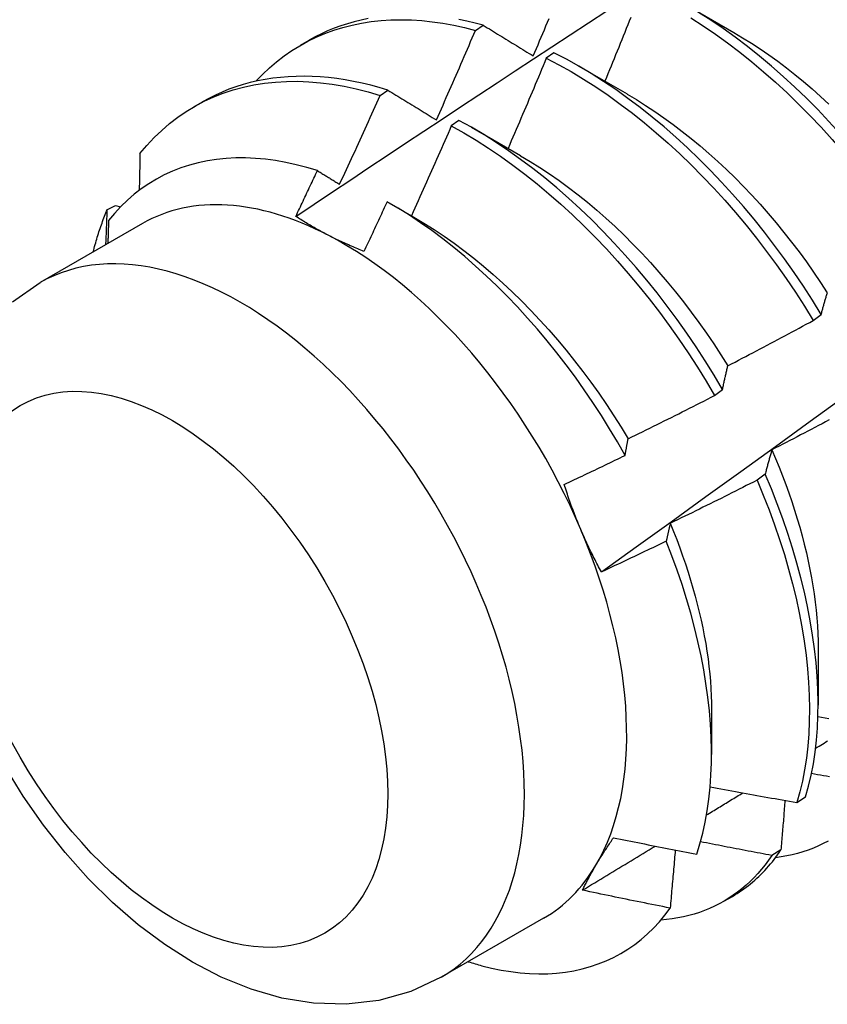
# Model space of a CAD drawing. Header units: inches. Extents: x 16 to 140, y 11 to 92.
# Tile 42 of 54: x 126.294 to 126.557, y 47.331 to 47.652. Entities that reach past the tile are written whole.
import ezdxf

# ---------------------------------------------------------------- set-up
doc = ezdxf.new("R2010")
doc.units = ezdxf.units.IN
doc.header["$MEASUREMENT"] = 0
doc.layers.add('Visible Edges(ANSI)', color=7, linetype='Continuous', lineweight=25)
doc.layers.add('Visible Tangent Edges(ANSI)', color=7, linetype='Continuous', lineweight=25)

msp = doc.modelspace()

# ---------------------------------------------------------------- linework, layer by layer
at = {"layer": 'Visible Edges(ANSI)'}
for p, q in [((126.51095, 47.65752), (126.52696, 47.6483)), ((126.44268, 47.64895), (126.44519, 47.65065)), ((126.38557, 47.64411), (126.38838, 47.64573)), ((126.4683, 47.64166), (126.4658, 47.63988)), ((126.47615, 47.63743), (126.49217, 47.62821)), ((126.41161, 47.62775), (126.41412, 47.62947)), ((126.35077, 47.62402), (126.35358, 47.62564)), ((126.4373, 47.61959), (126.4348, 47.6178)), ((126.44135, 47.61734), (126.45737, 47.60812)), ((126.32256, 47.59051), (126.32526, 47.59186)), ((126.32526, 47.59186), (126.32688, 47.59139)), ((126.41441, 47.59273), (126.42257, 47.58803)), ((126.33402, 47.58593), (126.30061, 47.56664)), ((126.55291, 47.55429), (126.55551, 47.55627)), ((126.52071, 47.5298), (126.52331, 47.53178)), ((126.53723, 47.50415), (126.53458, 47.50216)), ((126.55452, 47.4472), (126.55449, 47.42871)), ((126.51972, 47.42711), (126.5197, 47.41266)), ((126.54751, 47.39697), (126.5504, 47.39885)), ((126.54237, 47.38148), (126.53943, 47.37965)), ((126.52368, 47.36471), (126.5265, 47.36633)), ((126.46492, 47.35919), (126.43152, 47.33991))]:
    msp.add_line(p, q, dxfattribs=at)
at = {"layer": 'Visible Edges(ANSI)', "flags": 128}
for points in [[(126.37102, 47.63237), (126.37319, 47.63462), (126.37545, 47.63675), (126.37779, 47.63875), (126.38022, 47.64062), (126.38273, 47.64236), (126.38532, 47.64396), (126.38799, 47.64543), (126.39074, 47.64676), (126.39356, 47.64796), (126.39645, 47.64901), (126.3994, 47.64993), (126.40243, 47.6507), (126.40551, 47.65134), (126.40866, 47.65183), (126.41186, 47.65218), (126.41511, 47.65239), (126.41841, 47.65246), (126.42176, 47.65238), (126.42516, 47.65216), (126.42859, 47.6518), (126.43207, 47.6513), (126.43557, 47.65065), (126.43911, 47.64987), (126.44268, 47.64895)], [(126.38406, 47.58827), (126.39003, 47.59225), (126.39599, 47.59623), (126.40196, 47.60021), (126.40793, 47.60418), (126.41389, 47.60815), (126.41986, 47.61211), (126.42583, 47.61607), (126.4318, 47.62002), (126.43777, 47.62397), (126.44374, 47.62791), (126.44972, 47.63185), (126.45569, 47.63579), (126.46166, 47.63972), (126.46764, 47.64364), (126.47362, 47.64756), (126.47959, 47.65148), (126.48557, 47.65539)], [(126.40763, 47.65283), (126.40535, 47.65235), (126.40309, 47.65179), (126.40088, 47.65116), (126.3987, 47.65044), (126.39656, 47.64965), (126.39445, 47.64879), (126.39239, 47.64784), (126.39036, 47.64682), (126.38838, 47.64573)], [(126.44519, 47.65065), (126.44254, 47.65134), (126.43991, 47.65196), (126.43729, 47.65249)], [(126.46155, 47.64062), (126.46207, 47.64185), (126.46258, 47.64307), (126.4631, 47.64429), (126.46362, 47.64551), (126.46413, 47.64673), (126.46465, 47.64795), (126.46516, 47.64918), (126.46568, 47.6504), (126.46619, 47.65162), (126.4667, 47.65284)], [(126.49337, 47.65322), (126.49288, 47.65199), (126.49239, 47.65077), (126.4919, 47.64954), (126.4914, 47.64831), (126.49091, 47.64709), (126.49041, 47.64586), (126.48991, 47.64464), (126.48942, 47.64341), (126.48892, 47.64218), (126.48842, 47.64096), (126.48792, 47.63973), (126.48742, 47.63851), (126.48692, 47.63728), (126.48642, 47.63606), (126.48592, 47.63484), (126.48541, 47.63361), (126.48491, 47.63239)], [(126.51295, 47.65302), (126.51697, 47.65044), (126.52097, 47.64772), (126.52495, 47.64486), (126.5289, 47.64186), (126.53283, 47.63872), (126.53672, 47.63546), (126.54057, 47.63207), (126.54437, 47.62856), (126.54813, 47.62494), (126.55183, 47.6212), (126.55547, 47.61735), (126.55906, 47.6134), (126.56257, 47.60936), (126.56602, 47.60522), (126.56939, 47.60099), (126.57269, 47.59668), (126.5759, 47.5923), (126.57903, 47.58784), (126.58207, 47.58332), (126.58502, 47.57874)], [(126.58761, 47.58071), (126.58466, 47.58529), (126.58161, 47.58981), (126.57847, 47.59426), (126.57525, 47.59864), (126.57195, 47.60294), (126.56857, 47.60716), (126.56512, 47.61129), (126.5616, 47.61533), (126.55801, 47.61927), (126.55436, 47.62311), (126.55065, 47.62684), (126.54689, 47.63046), (126.54309, 47.63396), (126.53923, 47.63734), (126.53534, 47.64059), (126.53142, 47.64371), (126.52746, 47.6467), (126.52348, 47.64956), (126.51947, 47.65227), (126.51545, 47.65483)], [(126.44519, 47.65065), (126.44586, 47.65024), (126.44653, 47.64983), (126.44721, 47.64942), (126.44788, 47.649), (126.44856, 47.64859), (126.44923, 47.64817), (126.44991, 47.64776), (126.45059, 47.64734), (126.45127, 47.64693), (126.45195, 47.64651), (126.45263, 47.64609), (126.45331, 47.64568), (126.45399, 47.64526), (126.45467, 47.64484), (126.45536, 47.64442), (126.45604, 47.644), (126.45673, 47.64358), (126.45741, 47.64316), (126.4581, 47.64274), (126.45879, 47.64232), (126.45948, 47.64189), (126.46016, 47.64147), (126.46086, 47.64105), (126.46155, 47.64062)], [(126.48378, 47.4722), (126.49516, 47.4804), (126.50654, 47.4886), (126.5179, 47.4968), (126.52925, 47.505), (126.54059, 47.5132), (126.55192, 47.52139), (126.56324, 47.52959), (126.57454, 47.53778), (126.58584, 47.54598), (126.59713, 47.55417), (126.60841, 47.56236), (126.61968, 47.57055), (126.63094, 47.57874), (126.64219, 47.58692), (126.65343, 47.5951), (126.66466, 47.60328), (126.67588, 47.61146), (126.6871, 47.61964), (126.6983, 47.62781), (126.70949, 47.63598), (126.72068, 47.64414), (126.73185, 47.6523)], [(126.42994, 47.61974), (126.43048, 47.62095), (126.43102, 47.62217), (126.43156, 47.62338), (126.43209, 47.6246), (126.43263, 47.62581), (126.43317, 47.62703), (126.4337, 47.62824), (126.43424, 47.62946), (126.43477, 47.63067), (126.4353, 47.63189), (126.43584, 47.63311), (126.43637, 47.63432), (126.4369, 47.63554), (126.43743, 47.63676), (126.43796, 47.63797), (126.43848, 47.63919), (126.43901, 47.64041), (126.43954, 47.64163), (126.44006, 47.64285), (126.44059, 47.64407), (126.44111, 47.64529), (126.44163, 47.64651), (126.44215, 47.64773), (126.44268, 47.64895)], [(126.52697, 47.64829), (126.52985, 47.64658), (126.53273, 47.64479), (126.5356, 47.64291), (126.53846, 47.64094), (126.5413, 47.63888), (126.54413, 47.63675), (126.54694, 47.63454), (126.54973, 47.63225), (126.5525, 47.62988), (126.55525, 47.62744), (126.55796, 47.62494)], [(126.4658, 47.63988), (126.46529, 47.63865), (126.46477, 47.63742), (126.46426, 47.63619), (126.46375, 47.63496), (126.46323, 47.63374), (126.46272, 47.63251), (126.4622, 47.63128), (126.46169, 47.63005), (126.46117, 47.62883), (126.46065, 47.6276), (126.46013, 47.62637), (126.45961, 47.62515), (126.45909, 47.62392), (126.45857, 47.6227), (126.45805, 47.62147), (126.45753, 47.62024), (126.457, 47.61902), (126.45648, 47.61779), (126.45595, 47.61657), (126.45543, 47.61535), (126.4549, 47.61412), (126.45437, 47.6129), (126.45385, 47.61167), (126.45332, 47.61045)], [(126.4658, 47.63988), (126.46984, 47.63776), (126.47388, 47.6355), (126.47791, 47.63308), (126.48193, 47.63051), (126.48593, 47.62779), (126.48992, 47.62494), (126.49387, 47.62195), (126.4978, 47.61882), (126.50169, 47.61557), (126.50554, 47.61219), (126.50935, 47.60868), (126.51311, 47.60506), (126.51681, 47.60133), (126.52046, 47.59749), (126.52405, 47.59355), (126.52757, 47.58951), (126.53102, 47.58537), (126.5344, 47.58115), (126.5377, 47.57685), (126.54092, 47.57247), (126.54405, 47.56802), (126.5471, 47.5635), (126.55005, 47.55892), (126.55291, 47.55429)], [(126.55551, 47.55627), (126.55264, 47.56089), (126.54968, 47.56547), (126.54663, 47.56998), (126.54349, 47.57443), (126.54026, 47.5788), (126.53696, 47.5831), (126.53357, 47.58732), (126.53011, 47.59144), (126.52659, 47.59548), (126.523, 47.59941), (126.51934, 47.60324), (126.51563, 47.60697), (126.51187, 47.61058), (126.50806, 47.61407), (126.50421, 47.61744), (126.50031, 47.62069), (126.49638, 47.6238), (126.49243, 47.62679), (126.48844, 47.62963), (126.48444, 47.63233), (126.48042, 47.63489), (126.47638, 47.6373), (126.47234, 47.63955), (126.4683, 47.64166)], [(126.41412, 47.62947), (126.41129, 47.63031), (126.40849, 47.63106), (126.4057, 47.63173), (126.40292, 47.63232), (126.40017, 47.63281), (126.39744, 47.63322), (126.39473, 47.63355), (126.39204, 47.63378), (126.38938, 47.63393), (126.38675, 47.63399), (126.38415, 47.63396), (126.38157, 47.63384), (126.37903, 47.63364), (126.37652, 47.63334), (126.37405, 47.63296), (126.37161, 47.6325), (126.36921, 47.63194), (126.36685, 47.6313), (126.36453, 47.63057), (126.36225, 47.62975), (126.36002, 47.62885), (126.35783, 47.62787), (126.35568, 47.62679), (126.35358, 47.62564)], [(126.33321, 47.60874), (126.33546, 47.61142), (126.33782, 47.61396), (126.34029, 47.61634), (126.34287, 47.61856), (126.34555, 47.62062), (126.34833, 47.62253), (126.35121, 47.62427), (126.35419, 47.62584), (126.35726, 47.62725), (126.36041, 47.62849), (126.36365, 47.62956), (126.36697, 47.63046), (126.37037, 47.63118), (126.37384, 47.63174), (126.37738, 47.63212), (126.38098, 47.63232), (126.38464, 47.63236), (126.38836, 47.63222), (126.39213, 47.6319), (126.39595, 47.63141), (126.39981, 47.63075), (126.40371, 47.62992), (126.40764, 47.62892), (126.41161, 47.62775)], [(126.39835, 47.59873), (126.39891, 47.59993), (126.39947, 47.60114), (126.40003, 47.60235), (126.40059, 47.60355), (126.40115, 47.60476), (126.40171, 47.60597), (126.40227, 47.60717), (126.40282, 47.60838), (126.40338, 47.60959), (126.40393, 47.6108), (126.40449, 47.61201), (126.40504, 47.61322), (126.40559, 47.61443), (126.40614, 47.61564), (126.40669, 47.61685), (126.40724, 47.61806), (126.40779, 47.61927), (126.40834, 47.62048), (126.40889, 47.62169), (126.40943, 47.6229), (126.40998, 47.62411), (126.41052, 47.62533), (126.41106, 47.62654), (126.41161, 47.62775)], [(126.41412, 47.62947), (126.41477, 47.62907), (126.41542, 47.62867), (126.41607, 47.62827), (126.41672, 47.62787), (126.41737, 47.62747), (126.41803, 47.62707), (126.41868, 47.62666), (126.41934, 47.62626), (126.41999, 47.62586), (126.42065, 47.62545), (126.42131, 47.62505), (126.42197, 47.62464), (126.42263, 47.62424), (126.42329, 47.62383), (126.42395, 47.62343), (126.42461, 47.62302), (126.42527, 47.62261), (126.42594, 47.6222), (126.4266, 47.62179), (126.42727, 47.62138), (126.42793, 47.62097), (126.4286, 47.62056), (126.42927, 47.62015), (126.42994, 47.61974)], [(126.49215, 47.62818), (126.49518, 47.62638), (126.49819, 47.62449), (126.5012, 47.6225), (126.50419, 47.62043), (126.50717, 47.61826), (126.51013, 47.61601), (126.51307, 47.61367), (126.51599, 47.61125), (126.51888, 47.60875), (126.52175, 47.60618), (126.52458, 47.60353), (126.52738, 47.6008), (126.53014, 47.59801), (126.53287, 47.59514), (126.53555, 47.59221), (126.53819, 47.58922), (126.54078, 47.58616), (126.54333, 47.58304), (126.54582, 47.57987), (126.54826, 47.57665), (126.55065, 47.57338), (126.55298, 47.57006), (126.55525, 47.5667), (126.55747, 47.56331)], [(126.4348, 47.6178), (126.43427, 47.61658), (126.43373, 47.61535), (126.4332, 47.61413), (126.43266, 47.61291), (126.43212, 47.61168), (126.43158, 47.61046), (126.43105, 47.60924), (126.43051, 47.60801), (126.42997, 47.60679), (126.42942, 47.60557), (126.42888, 47.60435), (126.42834, 47.60313), (126.4278, 47.60191), (126.42725, 47.60069), (126.42671, 47.59947), (126.42616, 47.59824), (126.42561, 47.59702), (126.42506, 47.59581), (126.42452, 47.59459), (126.42397, 47.59337), (126.42342, 47.59215), (126.42287, 47.59093), (126.42231, 47.58971), (126.42176, 47.58849)], [(126.4348, 47.6178), (126.43884, 47.61554), (126.44287, 47.61313), (126.44689, 47.61057), (126.4509, 47.60787), (126.45488, 47.60502), (126.45884, 47.60204), (126.46277, 47.59892), (126.46666, 47.59567), (126.47051, 47.5923), (126.47432, 47.5888), (126.47809, 47.58519), (126.48179, 47.58146), (126.48545, 47.57763), (126.48904, 47.57369), (126.49256, 47.56966), (126.49602, 47.56553), (126.4994, 47.56131), (126.50271, 47.55702), (126.50593, 47.55264), (126.50907, 47.54819), (126.51212, 47.54368), (126.51508, 47.5391), (126.51794, 47.53447), (126.52071, 47.5298)], [(126.52331, 47.53178), (126.52054, 47.53645), (126.51767, 47.54108), (126.5147, 47.54565), (126.51165, 47.55016), (126.5085, 47.5546), (126.50527, 47.55897), (126.50196, 47.56326), (126.49857, 47.56747), (126.49511, 47.57159), (126.49158, 47.57562), (126.48798, 47.57955), (126.48433, 47.58338), (126.48061, 47.58709), (126.47685, 47.5907), (126.47303, 47.59418), (126.46918, 47.59755), (126.46528, 47.60079), (126.46135, 47.60389), (126.45739, 47.60687), (126.45341, 47.6097), (126.4494, 47.6124), (126.44538, 47.61494), (126.44134, 47.61734), (126.4373, 47.61959)], [(126.33321, 47.60874), (126.3332, 47.60825), (126.33319, 47.60775), (126.33318, 47.60725), (126.33317, 47.60675), (126.33316, 47.60626), (126.33315, 47.60576), (126.33314, 47.60526), (126.33313, 47.60476), (126.33312, 47.60426), (126.33311, 47.60376), (126.3331, 47.60327), (126.33309, 47.60277), (126.33308, 47.60227), (126.33307, 47.60177), (126.33306, 47.60127), (126.33305, 47.60077), (126.33304, 47.60027), (126.33303, 47.59977), (126.33302, 47.59927), (126.33301, 47.59877), (126.333, 47.59827), (126.33299, 47.59777), (126.33298, 47.59727), (126.33297, 47.59676)], [(126.45736, 47.60805), (126.46053, 47.60618), (126.46368, 47.60421), (126.46682, 47.60213), (126.46995, 47.59996), (126.47306, 47.59768), (126.47615, 47.59532), (126.47921, 47.59286), (126.48225, 47.59031), (126.48526, 47.58767), (126.48823, 47.58494), (126.49117, 47.58213), (126.49407, 47.57923), (126.49693, 47.57626), (126.49975, 47.57322), (126.50252, 47.5701), (126.50524, 47.56692), (126.50791, 47.56367), (126.51053, 47.56037), (126.51309, 47.55701), (126.5156, 47.55359), (126.51805, 47.55013), (126.52043, 47.54662), (126.52275, 47.54308), (126.52501, 47.53949)], [(126.3911, 47.6032), (126.38764, 47.60424), (126.38421, 47.60512), (126.38082, 47.60587), (126.37746, 47.60646), (126.37414, 47.6069), (126.37086, 47.60719), (126.36763, 47.60733), (126.36444, 47.60732), (126.3613, 47.60716), (126.35821, 47.60684), (126.35519, 47.60638), (126.35224, 47.60576), (126.34935, 47.60499), (126.34654, 47.60407), (126.3438, 47.603), (126.34114, 47.60179), (126.33856, 47.60043), (126.33607, 47.59892), (126.33365, 47.59727), (126.33133, 47.59547), (126.32909, 47.59353), (126.32694, 47.59146), (126.3249, 47.58924), (126.32296, 47.5869)], [(126.38406, 47.58827), (126.38436, 47.58889), (126.38465, 47.58951), (126.38495, 47.59013), (126.38524, 47.59076), (126.38554, 47.59138), (126.38583, 47.592), (126.38613, 47.59262), (126.38642, 47.59324), (126.38672, 47.59386), (126.38701, 47.59448), (126.3873, 47.59511), (126.3876, 47.59573), (126.38789, 47.59635), (126.38818, 47.59697), (126.38847, 47.59759), (126.38877, 47.59822), (126.38906, 47.59884), (126.38935, 47.59946), (126.38964, 47.60008), (126.38993, 47.60071), (126.39023, 47.60133), (126.39052, 47.60195), (126.39081, 47.60258), (126.3911, 47.6032)], [(126.3911, 47.6032), (126.3914, 47.60301), (126.3917, 47.60283), (126.392, 47.60264), (126.3923, 47.60246), (126.3926, 47.60227), (126.3929, 47.60209), (126.3932, 47.6019), (126.3935, 47.60172), (126.39381, 47.60153), (126.39411, 47.60135), (126.39441, 47.60116), (126.39471, 47.60097), (126.39501, 47.60079), (126.39532, 47.6006), (126.39562, 47.60041), (126.39592, 47.60023), (126.39622, 47.60004), (126.39653, 47.59985), (126.39683, 47.59967), (126.39713, 47.59948), (126.39744, 47.59929), (126.39774, 47.5991), (126.39805, 47.59892), (126.39835, 47.59873)], [(126.41384, 47.59305), (126.41352, 47.59238), (126.41321, 47.5917), (126.4129, 47.59102), (126.41259, 47.59034), (126.41228, 47.58966), (126.41197, 47.58899), (126.41165, 47.58831), (126.41134, 47.58763), (126.41103, 47.58696), (126.41071, 47.58628), (126.4104, 47.5856), (126.41009, 47.58492), (126.40977, 47.58425), (126.40946, 47.58357), (126.40914, 47.58289), (126.40883, 47.58222), (126.40851, 47.58154), (126.4082, 47.58086), (126.40788, 47.58019), (126.40757, 47.57951), (126.40725, 47.57884), (126.40694, 47.57816), (126.40662, 47.57748), (126.4063, 47.57681)], [(126.49151, 47.51026), (126.48902, 47.51463), (126.48644, 47.51896), (126.48377, 47.52324), (126.48102, 47.52746), (126.47818, 47.53163), (126.47527, 47.53574), (126.47227, 47.53978), (126.46921, 47.54374), (126.46609, 47.54761), (126.46291, 47.5514), (126.45967, 47.55509), (126.45637, 47.55869), (126.45302, 47.56219), (126.44963, 47.56559), (126.44618, 47.56888), (126.44269, 47.57206), (126.43917, 47.57513), (126.4356, 47.57809), (126.43201, 47.58092), (126.4284, 47.58361), (126.42478, 47.58618), (126.42114, 47.58861), (126.41749, 47.5909), (126.41384, 47.59305)], [(126.31794, 47.57665), (126.3181, 47.57726), (126.31826, 47.57786), (126.31842, 47.57847), (126.31859, 47.57907), (126.31876, 47.57966), (126.31893, 47.58026), (126.31911, 47.58085), (126.31929, 47.58144), (126.31947, 47.58203), (126.31965, 47.58262), (126.31984, 47.5832), (126.32003, 47.58378), (126.32023, 47.58435), (126.32042, 47.58493), (126.32062, 47.5855), (126.32083, 47.58607), (126.32103, 47.58663), (126.32124, 47.58719), (126.32145, 47.58775), (126.32167, 47.58831), (126.32189, 47.58886), (126.32211, 47.58941), (126.32233, 47.58996), (126.32256, 47.59051)], [(126.3221, 47.57905), (126.32212, 47.57953), (126.32214, 47.58001), (126.32216, 47.58049), (126.32218, 47.58097), (126.3222, 47.58144), (126.32222, 47.58192), (126.32224, 47.5824), (126.32226, 47.58288), (126.32228, 47.58336), (126.3223, 47.58384), (126.32232, 47.58431), (126.32234, 47.58479), (126.32236, 47.58527), (126.32237, 47.58575), (126.32239, 47.58622), (126.32241, 47.5867), (126.32243, 47.58718), (126.32245, 47.58765), (126.32247, 47.58813), (126.32249, 47.5886), (126.3225, 47.58908), (126.32252, 47.58956), (126.32254, 47.59003), (126.32256, 47.59051)], [(126.39457, 47.58212), (126.39411, 47.58237), (126.39364, 47.58261), (126.39318, 47.58285), (126.39272, 47.5831), (126.39227, 47.58335), (126.39181, 47.5836), (126.39136, 47.58385), (126.39091, 47.5841), (126.39047, 47.58435), (126.39002, 47.5846), (126.38958, 47.58486), (126.38914, 47.58511), (126.38871, 47.58537), (126.38827, 47.58563), (126.38784, 47.58588), (126.38741, 47.58615), (126.38698, 47.58641), (126.38656, 47.58667), (126.38614, 47.58693), (126.38572, 47.5872), (126.3853, 47.58747), (126.38489, 47.58773), (126.38447, 47.588), (126.38406, 47.58827)], [(126.32296, 47.5869), (126.32295, 47.58659), (126.32294, 47.58628), (126.32293, 47.58597), (126.32292, 47.58566), (126.32291, 47.58534), (126.3229, 47.58503), (126.32289, 47.58472), (126.32288, 47.58441), (126.32287, 47.5841), (126.32286, 47.58378), (126.32285, 47.58347), (126.32284, 47.58316), (126.32283, 47.58285), (126.32282, 47.58253), (126.32281, 47.58222), (126.3228, 47.58191), (126.32279, 47.5816), (126.32278, 47.58128), (126.32277, 47.58097), (126.32276, 47.58066), (126.32275, 47.58034), (126.32274, 47.58003), (126.32273, 47.57972), (126.32272, 47.5794)], [(126.42257, 47.58799), (126.42587, 47.58604), (126.42916, 47.58398), (126.43243, 47.58181), (126.43568, 47.57952), (126.43892, 47.57712), (126.44213, 47.57462), (126.44532, 47.57202), (126.44847, 47.56931), (126.4516, 47.56651), (126.45468, 47.56362), (126.45773, 47.56065), (126.46074, 47.55758), (126.46371, 47.55444), (126.46662, 47.55123), (126.46949, 47.54794), (126.4723, 47.54458), (126.47505, 47.54115), (126.47774, 47.53767), (126.48038, 47.53413), (126.48294, 47.53053), (126.48544, 47.52688), (126.48786, 47.52319), (126.49021, 47.51946), (126.49248, 47.51568)], [(126.4063, 47.57681), (126.40579, 47.57701), (126.40528, 47.57722), (126.40477, 47.57743), (126.40426, 47.57764), (126.40375, 47.57785), (126.40325, 47.57806), (126.40275, 47.57827), (126.40225, 47.57849), (126.40176, 47.5787), (126.40126, 47.57892), (126.40077, 47.57914), (126.40028, 47.57936), (126.39979, 47.57958), (126.39931, 47.57981), (126.39883, 47.58003), (126.39834, 47.58026), (126.39787, 47.58049), (126.39739, 47.58072), (126.39691, 47.58095), (126.39644, 47.58118), (126.39597, 47.58141), (126.3955, 47.58165), (126.39504, 47.58189), (126.39457, 47.58212)], [(126.29163, 47.56037), (126.30061, 47.56664)], [(126.55551, 47.55627), (126.55559, 47.55657), (126.55566, 47.55688), (126.55574, 47.55718), (126.55582, 47.55749), (126.5559, 47.55779), (126.55599, 47.55809), (126.55607, 47.55839), (126.55615, 47.55869), (126.55623, 47.55899), (126.55631, 47.55928), (126.5564, 47.55958), (126.55648, 47.55987), (126.55656, 47.56017), (126.55665, 47.56046), (126.55673, 47.56075), (126.55682, 47.56104), (126.5569, 47.56133), (126.55699, 47.56161), (126.55707, 47.5619), (126.55716, 47.56219), (126.55724, 47.56247), (126.55733, 47.56275), (126.55742, 47.56304), (126.55751, 47.56332)], [(126.52503, 47.53952), (126.5262, 47.54012), (126.52737, 47.54073), (126.52854, 47.54133), (126.5297, 47.54194), (126.53087, 47.54255), (126.53203, 47.54315), (126.5332, 47.54376), (126.53436, 47.54437), (126.53553, 47.54499), (126.53669, 47.5456), (126.53785, 47.54621), (126.53901, 47.54683), (126.54017, 47.54744), (126.54133, 47.54806), (126.54249, 47.54868), (126.54365, 47.5493), (126.54481, 47.54992), (126.54597, 47.55054), (126.54713, 47.55116), (126.54829, 47.55178), (126.54944, 47.55241), (126.5506, 47.55303), (126.55175, 47.55366), (126.55291, 47.55429)], [(126.52331, 47.53178), (126.52338, 47.53211), (126.52345, 47.53245), (126.52352, 47.53278), (126.52359, 47.53311), (126.52365, 47.53344), (126.52372, 47.53377), (126.52379, 47.5341), (126.52386, 47.53443), (126.52393, 47.53476), (126.524, 47.53508), (126.52408, 47.5354), (126.52415, 47.53573), (126.52422, 47.53605), (126.52429, 47.53637), (126.52436, 47.53669), (126.52444, 47.53701), (126.52451, 47.53733), (126.52458, 47.53764), (126.52466, 47.53796), (126.52473, 47.53827), (126.52481, 47.53859), (126.52488, 47.5389), (126.52496, 47.53921), (126.52503, 47.53952)], [(126.49249, 47.51568), (126.49367, 47.51626), (126.49485, 47.51684), (126.49603, 47.51741), (126.49721, 47.51799), (126.49839, 47.51857), (126.49957, 47.51915), (126.50075, 47.51974), (126.50193, 47.52032), (126.50311, 47.5209), (126.50428, 47.52149), (126.50546, 47.52208), (126.50664, 47.52266), (126.50781, 47.52325), (126.50899, 47.52384), (126.51016, 47.52443), (126.51134, 47.52502), (126.51251, 47.52562), (126.51368, 47.52621), (126.51486, 47.52681), (126.51603, 47.5274), (126.5172, 47.528), (126.51837, 47.5286), (126.51954, 47.5292), (126.52071, 47.5298)], [(126.55809, 47.52183), (126.55692, 47.52121), (126.55576, 47.52059), (126.5546, 47.51998), (126.55343, 47.51936), (126.55227, 47.51875), (126.5511, 47.51814), (126.54994, 47.51753), (126.54877, 47.51692), (126.5476, 47.51631), (126.54643, 47.5157), (126.54527, 47.51509), (126.5441, 47.51449), (126.54293, 47.51388), (126.54176, 47.51328), (126.54059, 47.51267), (126.53942, 47.51207)], [(126.49151, 47.51026), (126.49155, 47.51049), (126.49159, 47.51072), (126.49163, 47.51095), (126.49167, 47.51118), (126.49171, 47.51141), (126.49175, 47.51164), (126.49179, 47.51187), (126.49183, 47.5121), (126.49187, 47.51232), (126.49191, 47.51255), (126.49195, 47.51278), (126.49199, 47.513), (126.49203, 47.51323), (126.49207, 47.51346), (126.49211, 47.51368), (126.49215, 47.5139), (126.4922, 47.51413), (126.49224, 47.51435), (126.49228, 47.51458), (126.49232, 47.5148), (126.49236, 47.51502), (126.4924, 47.51524), (126.49245, 47.51546), (126.49249, 47.51568)], [(126.53942, 47.51207), (126.53932, 47.51175), (126.53922, 47.51144), (126.53913, 47.51112), (126.53903, 47.5108), (126.53894, 47.51047), (126.53885, 47.51015), (126.53875, 47.50983), (126.53866, 47.5095), (126.53857, 47.50917), (126.53847, 47.50885), (126.53838, 47.50852), (126.53829, 47.50819), (126.5382, 47.50786), (126.53811, 47.50753), (126.53802, 47.50719), (126.53793, 47.50686), (126.53784, 47.50653), (126.53775, 47.50619), (126.53766, 47.50585), (126.53758, 47.50551), (126.53749, 47.50518), (126.5374, 47.50483), (126.53732, 47.50449), (126.53723, 47.50415)], [(126.5394, 47.51208), (126.54061, 47.50926), (126.54177, 47.50644), (126.54288, 47.50362), (126.54394, 47.5008), (126.54495, 47.49798), (126.54592, 47.49517), (126.54683, 47.49237), (126.5477, 47.48957), (126.54851, 47.48678), (126.54927, 47.484), (126.54999, 47.48124), (126.55065, 47.47849), (126.55126, 47.47575), (126.55182, 47.47304), (126.55233, 47.47034), (126.55278, 47.46766), (126.55318, 47.46501), (126.55353, 47.46238), (126.55383, 47.45978), (126.55407, 47.4572), (126.55426, 47.45465), (126.5544, 47.45214), (126.55448, 47.44965), (126.5545, 47.4472)], [(126.47163, 47.50077), (126.47246, 47.50116), (126.47329, 47.50155), (126.47413, 47.50194), (126.47496, 47.50233), (126.47579, 47.50272), (126.47662, 47.50311), (126.47745, 47.5035), (126.47828, 47.5039), (126.47911, 47.50429), (126.47993, 47.50469), (126.48076, 47.50508), (126.48159, 47.50547), (126.48242, 47.50587), (126.48325, 47.50627), (126.48408, 47.50666), (126.4849, 47.50706), (126.48573, 47.50746), (126.48656, 47.50786), (126.48738, 47.50825), (126.48821, 47.50865), (126.48904, 47.50905), (126.48986, 47.50945), (126.49069, 47.50985), (126.49151, 47.51026)], [(126.53458, 47.50216), (126.53341, 47.50156), (126.53223, 47.50096), (126.53106, 47.50037), (126.52988, 47.49977), (126.52871, 47.49918), (126.52753, 47.49858), (126.52636, 47.49799), (126.52518, 47.4974), (126.524, 47.49681), (126.52282, 47.49622), (126.52164, 47.49564), (126.52046, 47.49505), (126.51929, 47.49446), (126.5181, 47.49388), (126.51692, 47.4933), (126.51574, 47.49271), (126.51456, 47.49213), (126.51338, 47.49155), (126.5122, 47.49097), (126.51101, 47.4904), (126.50983, 47.48982), (126.50864, 47.48924), (126.50746, 47.48867), (126.50627, 47.4881)], [(126.53458, 47.50216), (126.5366, 47.49731), (126.5385, 47.49245), (126.54028, 47.4876), (126.54194, 47.48276), (126.54347, 47.47793), (126.54487, 47.47312), (126.54615, 47.46835), (126.5473, 47.4636), (126.54831, 47.4589), (126.54919, 47.45424), (126.54994, 47.44964), (126.55056, 47.44509), (126.55104, 47.4406), (126.55139, 47.43619), (126.5516, 47.43184), (126.55168, 47.42758), (126.55162, 47.4234), (126.55143, 47.41932), (126.55111, 47.41532), (126.55065, 47.41143), (126.55006, 47.40765), (126.54934, 47.40397), (126.54849, 47.40041), (126.54751, 47.39697)], [(126.5504, 47.39885), (126.55137, 47.4023), (126.55221, 47.40587), (126.55293, 47.40955), (126.5535, 47.41335), (126.55395, 47.41725), (126.55427, 47.42125), (126.55445, 47.42534), (126.55449, 47.42953), (126.5544, 47.4338), (126.55418, 47.43814), (126.55382, 47.44257), (126.55333, 47.44706), (126.5527, 47.45161), (126.55194, 47.45622), (126.55105, 47.46088), (126.55003, 47.46559), (126.54887, 47.47033), (126.54758, 47.47511), (126.54617, 47.47992), (126.54463, 47.48475), (126.54296, 47.48959), (126.54117, 47.49444), (126.53926, 47.4993), (126.53723, 47.50415)], [(126.47707, 47.48602), (126.47682, 47.48663), (126.47657, 47.48723), (126.47632, 47.48783), (126.47607, 47.48844), (126.47583, 47.48904), (126.47559, 47.48965), (126.47535, 47.49026), (126.47511, 47.49087), (126.47487, 47.49148), (126.47464, 47.49209), (126.47441, 47.4927), (126.47418, 47.49331), (126.47396, 47.49393), (126.47374, 47.49455), (126.47352, 47.49516), (126.4733, 47.49578), (126.47308, 47.4964), (126.47287, 47.49702), (126.47266, 47.49764), (126.47245, 47.49827), (126.47224, 47.49889), (126.47204, 47.49951), (126.47183, 47.50014), (126.47163, 47.50077)], [(126.48378, 47.4722), (126.48348, 47.47276), (126.48318, 47.47332), (126.48287, 47.47388), (126.48257, 47.47445), (126.48228, 47.47501), (126.48198, 47.47558), (126.48169, 47.47614), (126.4814, 47.47671), (126.48111, 47.47728), (126.48083, 47.47786), (126.48055, 47.47843), (126.48027, 47.479), (126.47999, 47.47958), (126.47971, 47.48016), (126.47944, 47.48074), (126.47917, 47.48132), (126.4789, 47.4819), (126.47863, 47.48249), (126.47836, 47.48307), (126.4781, 47.48366), (126.47784, 47.48425), (126.47758, 47.48484), (126.47733, 47.48543), (126.47707, 47.48602)], [(126.50627, 47.4881), (126.50622, 47.48786), (126.50616, 47.48762), (126.5061, 47.48738), (126.50604, 47.48714), (126.50598, 47.4869), (126.50592, 47.48666), (126.50587, 47.48642), (126.50581, 47.48618), (126.50575, 47.48593), (126.50569, 47.48569), (126.50564, 47.48545), (126.50558, 47.4852), (126.50552, 47.48496), (126.50547, 47.48471), (126.50541, 47.48447), (126.50536, 47.48422), (126.5053, 47.48398), (126.50525, 47.48373), (126.50519, 47.48348), (126.50514, 47.48323), (126.50508, 47.48298), (126.50503, 47.48274), (126.50497, 47.48249), (126.50492, 47.48224)], [(126.50622, 47.4881), (126.5073, 47.48544), (126.50834, 47.48278), (126.50933, 47.48012), (126.51029, 47.47746), (126.5112, 47.47481), (126.51206, 47.47217), (126.51288, 47.46953), (126.51366, 47.4669), (126.51439, 47.46428), (126.51507, 47.46167), (126.51571, 47.45907), (126.51631, 47.45649), (126.51685, 47.45393), (126.51735, 47.45138), (126.5178, 47.44885), (126.51821, 47.44634), (126.51856, 47.44385), (126.51887, 47.44139), (126.51913, 47.43895), (126.51933, 47.43653), (126.51949, 47.43414), (126.5196, 47.43178), (126.51967, 47.42945), (126.51968, 47.42714)], [(126.50492, 47.48224), (126.50404, 47.48181), (126.50316, 47.48139), (126.50229, 47.48096), (126.50141, 47.48054), (126.50053, 47.48012), (126.49965, 47.4797), (126.49877, 47.47927), (126.49789, 47.47885), (126.49701, 47.47843), (126.49613, 47.47801), (126.49525, 47.4776), (126.49437, 47.47718), (126.49349, 47.47676), (126.49261, 47.47634), (126.49173, 47.47593), (126.49085, 47.47551), (126.48997, 47.47509), (126.48908, 47.47468), (126.4882, 47.47426), (126.48732, 47.47385), (126.48644, 47.47344), (126.48555, 47.47303), (126.48467, 47.47261), (126.48378, 47.4722)], [(126.5149, 47.38014), (126.51593, 47.3835), (126.51684, 47.38697), (126.51763, 47.39056), (126.51829, 47.39425), (126.51883, 47.39804), (126.51923, 47.40191), (126.51951, 47.40588), (126.51967, 47.40993), (126.51969, 47.41406), (126.51959, 47.41826), (126.51936, 47.42254), (126.519, 47.42689), (126.51851, 47.43131), (126.5179, 47.43578), (126.51715, 47.44031), (126.51628, 47.44487), (126.51529, 47.44947), (126.51417, 47.4541), (126.51293, 47.45875), (126.51157, 47.46342), (126.51008, 47.46811), (126.50848, 47.47281), (126.50676, 47.47752), (126.50492, 47.48224)], [(126.55444, 47.42502), (126.55563, 47.42481), (126.55683, 47.42461), (126.55803, 47.42441)], [(126.55366, 47.41465), (126.55422, 47.415), (126.55478, 47.41534), (126.55534, 47.41568), (126.5559, 47.41603), (126.55646, 47.41637), (126.55702, 47.41671), (126.55758, 47.41706)], [(126.43152, 47.33991), (126.4216, 47.33526), (126.41112, 47.33232), (126.40046, 47.33109), (126.38987, 47.33141), (126.3795, 47.33311), (126.36944, 47.33599), (126.35971, 47.33994), (126.35032, 47.34483), (126.34127, 47.35056), (126.33257, 47.35707), (126.32424, 47.36429), (126.3163, 47.37216), (126.30878, 47.38061), (126.30171, 47.38958), (126.29513, 47.39901), (126.28908, 47.40883)], [(126.55819, 47.40533), (126.55721, 47.40551), (126.55623, 47.40568), (126.55526, 47.40586), (126.55428, 47.40604), (126.5533, 47.40621), (126.55232, 47.40639)], [(126.51925, 47.40206), (126.52042, 47.40184), (126.5216, 47.40162), (126.52277, 47.40141), (126.52395, 47.40119), (126.52512, 47.40097), (126.5263, 47.40076), (126.52748, 47.40054), (126.52865, 47.40032), (126.52983, 47.40011), (126.53101, 47.3999), (126.53219, 47.39968), (126.53336, 47.39947), (126.53454, 47.39926), (126.53572, 47.39905), (126.5369, 47.39884), (126.53808, 47.39863), (126.53925, 47.39842), (126.54043, 47.39821), (126.54161, 47.398), (126.54279, 47.39779), (126.54397, 47.39758), (126.54515, 47.39738), (126.54633, 47.39717), (126.54751, 47.39697)], [(126.51806, 47.39288), (126.51855, 47.39318), (126.51905, 47.39348), (126.51954, 47.39378), (126.52003, 47.39408), (126.52053, 47.39438), (126.52102, 47.39469), (126.52151, 47.39499), (126.52201, 47.39529), (126.5225, 47.39559), (126.52299, 47.39589), (126.52349, 47.39619), (126.52398, 47.39649), (126.52447, 47.39679), (126.52497, 47.39709), (126.52546, 47.39739), (126.52595, 47.39769), (126.52645, 47.398), (126.52694, 47.3983), (126.52743, 47.3986), (126.52793, 47.3989), (126.52842, 47.3992), (126.52891, 47.3995), (126.52941, 47.3998), (126.5299, 47.4001)], [(126.54367, 47.39764), (126.54362, 47.39697), (126.54356, 47.3963), (126.54351, 47.39562), (126.54346, 47.39495), (126.54341, 47.39428), (126.54335, 47.39361), (126.5433, 47.39294), (126.54325, 47.39227), (126.54319, 47.39159), (126.54314, 47.39092), (126.54308, 47.39025), (126.54303, 47.38957), (126.54298, 47.3889), (126.54292, 47.38823), (126.54287, 47.38755), (126.54281, 47.38688), (126.54276, 47.3862), (126.5427, 47.38553), (126.54265, 47.38485), (126.54259, 47.38418), (126.54254, 47.3835), (126.54248, 47.38283), (126.54243, 47.38215), (126.54237, 47.38148)], [(126.47762, 47.36834), (126.47861, 47.36894), (126.4796, 47.36954), (126.48059, 47.37014), (126.48158, 47.37074), (126.48257, 47.37134), (126.48356, 47.37194), (126.48455, 47.37254), (126.48554, 47.37314), (126.48653, 47.37373), (126.48752, 47.37433), (126.48851, 47.37493), (126.4895, 47.37553), (126.49049, 47.37613), (126.49148, 47.37673), (126.49247, 47.37733), (126.49346, 47.37793), (126.49445, 47.37853), (126.49544, 47.37913), (126.49643, 47.37973), (126.49742, 47.38033), (126.49841, 47.38093), (126.4994, 47.38153), (126.50039, 47.38213), (126.50138, 47.38274)], [(126.48197, 47.37646), (126.48219, 47.37682), (126.4824, 47.37718), (126.48262, 47.37755), (126.48284, 47.37791), (126.48306, 47.37827), (126.48329, 47.37864), (126.48351, 47.37901), (126.48374, 47.37938), (126.48397, 47.37975), (126.48421, 47.38012), (126.48444, 47.38049), (126.48468, 47.38086), (126.48492, 47.38124), (126.48517, 47.38161), (126.48541, 47.38199), (126.48566, 47.38237), (126.48591, 47.38275), (126.48616, 47.38313), (126.48641, 47.38351), (126.48667, 47.3839), (126.48692, 47.38428), (126.48718, 47.38467), (126.48745, 47.38506), (126.48771, 47.38545)], [(126.48771, 47.38545), (126.48884, 47.38522), (126.48997, 47.38499), (126.4911, 47.38476), (126.49223, 47.38454), (126.49336, 47.38431), (126.4945, 47.38409), (126.49563, 47.38386), (126.49676, 47.38364), (126.49789, 47.38342), (126.49902, 47.38319), (126.50016, 47.38297), (126.50129, 47.38275), (126.50242, 47.38253), (126.50356, 47.38231), (126.50469, 47.38209), (126.50582, 47.38187), (126.50696, 47.38165), (126.50809, 47.38143), (126.50923, 47.38122), (126.51036, 47.381), (126.5115, 47.38078), (126.51263, 47.38057), (126.51377, 47.38035), (126.5149, 47.38014)], [(126.53943, 47.37965), (126.53845, 47.37984), (126.53748, 47.38002), (126.53651, 47.3802), (126.53554, 47.38038), (126.53456, 47.38057), (126.53359, 47.38075), (126.53262, 47.38094), (126.53165, 47.38112), (126.53068, 47.38131), (126.5297, 47.38149), (126.52873, 47.38168), (126.52776, 47.38187), (126.52679, 47.38205), (126.52582, 47.38224), (126.52485, 47.38243), (126.52388, 47.38262), (126.52291, 47.38281), (126.52194, 47.383), (126.52097, 47.38319), (126.51999, 47.38338), (126.51902, 47.38357), (126.51806, 47.38376), (126.51709, 47.38395), (126.51612, 47.38414)], [(126.55776, 47.38439), (126.55619, 47.38356), (126.55458, 47.38279), (126.55293, 47.38208), (126.55126, 47.38144), (126.54955, 47.38086), (126.54781, 47.38034), (126.54604, 47.37989), (126.54424, 47.3795), (126.54241, 47.37917), (126.54056, 47.37891)], [(126.53943, 47.37965), (126.53835, 47.3781), (126.53722, 47.37661), (126.53606, 47.37517), (126.53485, 47.37378), (126.53361, 47.37245), (126.53232, 47.37118), (126.53099, 47.36997), (126.52963, 47.36881), (126.52823, 47.36771), (126.52679, 47.36667), (126.52531, 47.36569), (126.5238, 47.36477), (126.52225, 47.36392), (126.52067, 47.36312), (126.51906, 47.36238), (126.51741, 47.36171), (126.51573, 47.36109), (126.51402, 47.36054), (126.51228, 47.36006), (126.51051, 47.35963), (126.50872, 47.35927), (126.50689, 47.35897), (126.50504, 47.35874), (126.50316, 47.35857)], [(126.50787, 47.38148), (126.5078, 47.38069), (126.50774, 47.3799), (126.50767, 47.37911), (126.5076, 47.37833), (126.50753, 47.37754), (126.50747, 47.37675), (126.5074, 47.37596), (126.50733, 47.37517), (126.50726, 47.37438), (126.50719, 47.37359), (126.50712, 47.3728), (126.50705, 47.37201), (126.50698, 47.37122), (126.50691, 47.37043), (126.50684, 47.36964), (126.50677, 47.36885), (126.5067, 47.36806), (126.50663, 47.36726), (126.50656, 47.36647), (126.50649, 47.36568), (126.50642, 47.36488), (126.50635, 47.36409), (126.50628, 47.3633), (126.50621, 47.3625)], [(126.5265, 47.36633), (126.52727, 47.36679), (126.52804, 47.36726), (126.52879, 47.36775), (126.52954, 47.36825), (126.53027, 47.36877), (126.531, 47.36931), (126.53172, 47.36986), (126.53243, 47.37042), (126.53313, 47.371), (126.53382, 47.3716), (126.53449, 47.37221), (126.53516, 47.37283), (126.53582, 47.37348), (126.53647, 47.37413), (126.53711, 47.3748), (126.53773, 47.37548), (126.53835, 47.37618), (126.53896, 47.3769), (126.53955, 47.37762), (126.54014, 47.37837), (126.54071, 47.37912), (126.54128, 47.37989), (126.54183, 47.38068), (126.54237, 47.38148)], [(126.47762, 47.36834), (126.47778, 47.36866), (126.47793, 47.36899), (126.47809, 47.36931), (126.47825, 47.36964), (126.47841, 47.36997), (126.47858, 47.3703), (126.47875, 47.37063), (126.47892, 47.37096), (126.47909, 47.37129), (126.47927, 47.37163), (126.47944, 47.37196), (126.47962, 47.3723), (126.47981, 47.37264), (126.47999, 47.37298), (126.48018, 47.37332), (126.48037, 47.37366), (126.48056, 47.37401), (126.48075, 47.37436), (126.48095, 47.3747), (126.48115, 47.37505), (126.48135, 47.3754), (126.48156, 47.37575), (126.48176, 47.37611), (126.48197, 47.37646)], [(126.50621, 47.3625), (126.50501, 47.36274), (126.50382, 47.36298), (126.50262, 47.36321), (126.50143, 47.36345), (126.50024, 47.36369), (126.49905, 47.36393), (126.49785, 47.36417), (126.49666, 47.36441), (126.49547, 47.36465), (126.49428, 47.36489), (126.49309, 47.36513), (126.4919, 47.36538), (126.4907, 47.36562), (126.48951, 47.36586), (126.48832, 47.36611), (126.48713, 47.36635), (126.48594, 47.3666), (126.48475, 47.36685), (126.48356, 47.36709), (126.48238, 47.36734), (126.48119, 47.36759), (126.48, 47.36784), (126.47881, 47.36809), (126.47762, 47.36834)], [(126.44475, 47.34368), (126.44794, 47.3429), (126.4511, 47.34226), (126.45421, 47.34175), (126.45729, 47.34137), (126.46033, 47.34114), (126.46332, 47.34104), (126.46627, 47.34109), (126.46917, 47.34127), (126.47201, 47.34159), (126.4748, 47.34205), (126.47753, 47.34264), (126.48018, 47.34338), (126.48277, 47.34425), (126.48529, 47.34525), (126.48774, 47.34639), (126.49012, 47.34766), (126.49242, 47.34907), (126.49464, 47.3506), (126.49678, 47.35227), (126.49884, 47.35407), (126.50082, 47.35599), (126.50271, 47.35804), (126.5045, 47.36021), (126.50621, 47.3625)]]:
    msp.add_lwpolyline(points, dxfattribs=at)
at = {"layer": 'Visible Edges(ANSI)'}
for centre, major_axis, start_param, end_param in [((126.39947, 47.47256), (-0.06545, 0.11337), 5.550735, 6.283185), ((126.39947, 47.47256), (0.06545, -0.11337), 1.361945, 2.409143), ((126.39947, 47.47256), (0.06545, -0.11337), 0.314748, 1.361945), ((126.39947, 47.47256), (0.06545, -0.11337), 0, 0.314748), ((126.41687, 47.48261), (0.07776, -0.13468), 5.712947, 5.754141)]:
    msp.add_ellipse(centre, major_axis=major_axis, ratio=0.57735, start_param=start_param, end_param=end_param, dxfattribs=at)
at = {"layer": 'Visible Tangent Edges(ANSI)'}
msp.add_ellipse((126.36607, 47.45327), major_axis=(0.06545, -0.11337), ratio=0.57735, start_param=0, end_param=3.141593, dxfattribs=at)
msp.add_ellipse((126.34379, 47.44042), major_axis=(0.0497, -0.08609), ratio=0.57735, dxfattribs=at)

doc.saveas('drawing.dxf')
